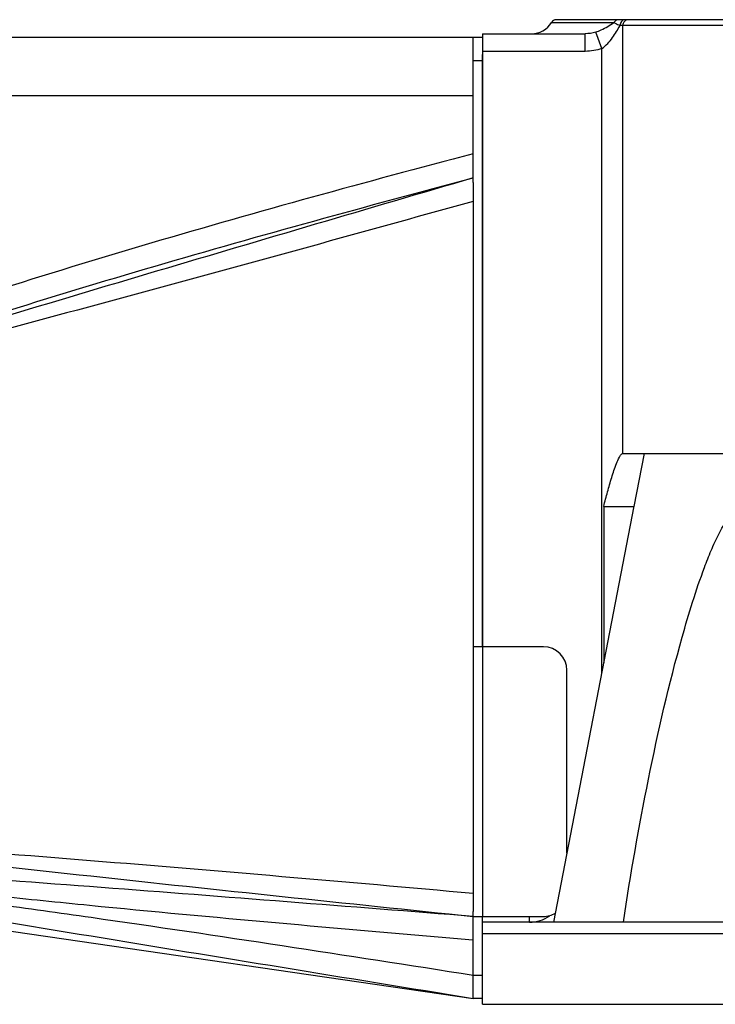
# Model space of a CAD drawing. Header units: millimetres. Extents: x 12 to 2508, y 25 to 1770.
# Tile 20 of 52: x 1839 to 1898, y 366 to 450. Entities that reach past the tile are written whole.
import ezdxf

# ---------------------------------------------------------------- set-up
doc = ezdxf.new("R2010")
doc.units = ezdxf.units.MM
for name, color, linetype in [('COVER_J_ABL45', 7, 'Continuous'), ('COVER_J_PBL49', 7, 'Continuous'), ('FLANGE_B_PBL47', 7, 'Continuous'), ('PLATE_J_PBL48', 7, 'Continuous'), ('오른쪽_7_VBL10', 7, 'Continuous')]:
    doc.layers.add(name, color=color, linetype=linetype)

# ---------------------------------------------------------------- blocks, each defined once
blk = doc.blocks.new('PLATE_J_PBL48', base_point=(2647.656, 684.096))
at = {"layer": 'PLATE_J_PBL48', "color": 7}
for p, q in [((2643.656, 725.096), (2644.456, 725.096)), ((2643.656, 712.702), (2643.656, 725.096)), ((2644.456, 673.096), (2644.456, 723.615)), ((2649.656, 673.096), (2643.656, 673.096)), ((2651.656, 655.497), (2651.656, 671.096)), ((2643.656, 643.096), (2643.656, 650.509)), ((2643.656, 650.096), (2649.656, 650.096)), ((2644.456, 649.596), (2644.456, 650.096)), ((2644.456, 643.096), (2643.656, 643.096))]:
    blk.add_line(p, q, dxfattribs=at)
at = {"layer": 'PLATE_J_PBL48', "color": 2}
for p, q in [((2644.456, 723.096), (2643.656, 723.096)), ((2644.456, 673.096), (2644.456, 650.096)), ((2643.656, 645.096), (2644.456, 645.096))]:
    blk.add_line(p, q, dxfattribs=at)
at = {"layer": 'PLATE_J_PBL48', "color": 7}
for centre, start, end in [((2649.656, 671.096), 0, 90), ((2649.656, 652.096), 270, 300.45404)]:
    blk.add_arc(centre, 2, start, end, dxfattribs=at)
blk = doc.blocks.new('COVER_J_PBL49', base_point=(2610.056, 684.096))
at = {"layer": 'COVER_J_PBL49', "color": 7}
for p, q in [((2577.456, 725.096), (2643.656, 725.096)), ((2576.456, 653.596), (2576.456, 724.096)), ((2643.656, 712.702), (2643.656, 650.509)), ((2578.456, 692.409), (2578.456, 694.053)), ((2578.456, 652.596), (2578.456, 692.41)), ((2577.456, 652.596), (2578.456, 652.596)), ((2578.456, 652.596), (2643.656, 643.096))]:
    blk.add_line(p, q, dxfattribs=at)
at = {"layer": 'COVER_J_PBL49', "color": 2}
for p, q in [((2577.456, 725.096), (2577.456, 652.596)), ((2643.656, 720.096), (2576.456, 720.096)), ((2583.65, 694.764), (2583.034, 696.085)), ((2576.456, 694.053), (2578.456, 694.053)), ((2578.456, 692.41), (2577.456, 692.41)), ((2579.466, 654.688), (2578.456, 654.732)), ((2580.264, 654.643), (2578.456, 654.732)), ((2580.264, 654.651), (2579.466, 654.688)), ((2643.635, 648.106), (2643.656, 648.104))]:
    blk.add_line(p, q, dxfattribs=at)
at = {"layer": 'COVER_J_PBL49', "color": 7}
for centre, start, end in [((2577.456, 724.096), 90, 180), ((2577.456, 653.596), 180, 270)]:
    blk.add_arc(centre, 1, start, end, dxfattribs=at)
at = {"layer": 'COVER_J_PBL49', "color": 2}
for centre, radius, start, end in [((2132.901, 523.829), 488.659, 20.75472, 20.96525), ((2525.926, 818.59), 135.162, 292.86982, 294.99324), ((2519.872, 828.431), 148.101, 293.30126, 295.50785), ((2559.547, 467.815), 187.872, 83.91158, 84.22363), ((2556.726, 441.317), 214.519, 83.70063, 83.91302)]:
    blk.add_arc(centre, radius, start, end, dxfattribs=at)
for points, knots in [([(2643.656, 715.166), (2634.487, 712.733), (2620.76, 708.981), (2602.616, 703.442), (2593.64, 700.362), (2589.21, 698.672)], [0, 0, 0, 0, 0.500033, 0.750041, 1, 1, 1, 1]), ([(2643.656, 713.096), (2634.679, 710.463), (2616.717, 705.183), (2598.784, 699.797), (2589.846, 696.993)], [0, 0, 0, 0, 0.49967, 1, 1, 1, 1]), ([(2589.847, 696.993), (2594.23, 698.594), (2603.099, 701.558), (2621.026, 706.977), (2634.59, 710.688), (2643.656, 713.096)], [0, 0, 0, 0, 0.249193, 0.499143, 1, 1, 1, 1]), ([(2643.656, 711.099), (2633.664, 708.309), (2618.666, 704.18), (2598.646, 698.802), (2588.642, 696.125), (2583.65, 694.764)], [0, 0, 0, 0, 0.500412, 0.750403, 1, 1, 1, 1]), ([(2583.65, 694.764), (2584.161, 694.96), (2586.215, 695.733), (2588.286, 696.461), (2589.846, 696.993)], [0, 0, 0, 0, 0.249373, 1, 1, 1, 1]), ([(2577.456, 692.41), (2577.209, 692.41), (2576.833, 692.312), (2576.513, 691.977), (2576.456, 691.771), (2576.456, 691.678)], [0, 0, 0, 0, 0.547237, 0.794017, 1, 1, 1, 1]), ([(2578.456, 657.483), (2583.88, 656.725), (2594.743, 655.357), (2616.481, 652.922), (2632.789, 651.226), (2643.656, 650.096)], [0, 0, 0, 0, 0.250415, 0.500515, 1, 1, 1, 1]), ([(2643.656, 650.096), (2633.082, 650.921), (2617.229, 652.169), (2596.103, 653.753), (2585.542, 654.404), (2580.264, 654.651)], [0, 0, 0, 0, 0.500613, 0.750582, 1, 1, 1, 1]), ([(2580.264, 654.541), (2582.908, 654.249), (2588.182, 653.579), (2596.092, 652.611), (2604.007, 651.745), (2614.565, 650.681), (2627.774, 649.465), (2638.347, 648.552), (2643.635, 648.106)], [0, 0, 0, 0, 0.125281, 0.250347, 0.375303, 0.500232, 0.750098, 1, 1, 1, 1]), ([(2578.456, 654.106), (2581.157, 653.731), (2586.594, 653.135), (2594.756, 652.22), (2602.921, 651.162), (2613.8, 649.648), (2627.378, 647.623), (2638.231, 645.941), (2643.656, 645.091)], [0, 0, 0, 0, 0.12429, 0.24922, 0.374337, 0.499487, 0.749767, 1, 1, 1, 1]), ([(2578.456, 654.106), (2583.878, 653.04), (2594.748, 651.121), (2616.493, 647.522), (2632.794, 644.87), (2643.656, 643.096)], [0, 0, 0, 0, 0.250708, 0.500716, 1, 1, 1, 1])]:
    blk.add_open_spline(points, degree=3, knots=knots, dxfattribs=at)
blk.add_open_spline([(2589.21, 698.672), (2587.125, 697.876), (2585.056, 697.029), (2583.034, 696.085)], degree=3, dxfattribs=at)
at = {"layer": 'COVER_J_PBL49', "color": 7}
blk.add_open_spline([(2578.456, 657.483), (2583.874, 657.012), (2594.732, 656.161), (2616.474, 654.462), (2632.783, 653.058), (2643.656, 652.075)], degree=3, knots=[0, 0, 0, 0, 0.249401, 0.499405, 1, 1, 1, 1], dxfattribs=at)
blk = doc.blocks.new('COVER_J_ABL45', base_point=(2598.656, 684.096))
at = {"layer": 'COVER_J_PBL49'}
blk.add_blockref('COVER_J_PBL49', (2610.056, 684.096), dxfattribs=at)
at = {"layer": 'PLATE_J_PBL48'}
blk.add_blockref('PLATE_J_PBL48', (2647.656, 684.096), dxfattribs=at)
blk = doc.blocks.new('FLANGE_B_PBL47', base_point=(2713.706, 684.996))
at = {"layer": 'FLANGE_B_PBL47', "color": 2}
for p, q in [((2650.331, 726.356), (2655.66, 726.356)), ((2766.456, 726.096), (2656.193, 726.096)), ((2656.419, 689.596), (2656.419, 726.096)), ((2653.22, 723.896), (2653.22, 725.396)), ((2654.625, 724.145), (2654.115, 725.538)), ((2654.625, 670.906), (2654.625, 724.145)), ((2653.22, 723.896), (2644.456, 723.896)), ((2658.226, 689.596), (2657.355, 685.077)), ((2782.956, 648.596), (2644.456, 648.596))]:
    blk.add_line(p, q, dxfattribs=at)
at = {"layer": 'FLANGE_B_PBL47', "color": 7}
for p, q in [((2765.956, 726.596), (2650.758, 726.596)), ((2644.456, 725.396), (2653.22, 725.396)), ((2644.456, 725.396), (2644.456, 673.096)), ((2656.419, 689.596), (2766.456, 689.596)), ((2657.36, 685.098), (2650.518, 649.596)), ((2654.786, 685.075), (2657.36, 685.075)), ((2654.786, 685.075), (2654.786, 671.742)), ((2781.956, 649.596), (2644.456, 649.596)), ((2644.456, 642.596), (2644.456, 649.596)), ((2648.456, 649.596), (2648.456, 650.096)), ((2644.456, 642.596), (2782.956, 642.596))]:
    blk.add_line(p, q, dxfattribs=at)
for centre, radius, start, end in [((2648.623, 727.396), 2, 270, 328.66775), ((2650.758, 726.096), 0.5, 90, 148.66775), ((2648.456, 652.596), 3, 270, 305.22684)]:
    blk.add_arc(centre, radius, start, end, dxfattribs=at)
at = {"layer": 'FLANGE_B_PBL47', "color": 2}
for points, knots in [([(2654.115, 725.538), (2654.27, 725.589), (2654.814, 725.807), (2655.312, 726.12), (2655.66, 726.356)], [0, 0, 0, 0, 0.280079, 1, 1, 1, 1]), ([(2654.625, 724.145), (2654.99, 724.379), (2655.573, 725.02), (2655.975, 725.754), (2656.193, 726.096)], [0, 0, 0, 0, 0.517114, 1, 1, 1, 1]), ([(2655.66, 726.356), (2655.693, 726.337), (2655.862, 726.234), (2656.05, 726.166), (2656.193, 726.096)], [0, 0, 0, 0, 0.193539, 1, 1, 1, 1]), ([(2656.585, 726.596), (2656.48, 726.596), (2656.254, 726.46), (2656.193, 726.22), (2656.193, 726.096)], [0, 0, 0, 0, 0.457361, 1, 1, 1, 1]), ([(2656.868, 726.596), (2656.751, 726.596), (2656.503, 726.476), (2656.419, 726.222), (2656.419, 726.096)], [0, 0, 0, 0, 0.480867, 1, 1, 1, 1])]:
    blk.add_open_spline(points, degree=3, knots=knots, dxfattribs=at)
for points in [[(2656.048, 726.596), (2655.896, 726.596), (2655.734, 726.489), (2655.66, 726.356)], [(2654.115, 725.538), (2653.828, 725.444), (2653.522, 725.396), (2653.22, 725.396)], [(2654.625, 724.145), (2654.178, 723.981), (2653.695, 723.896), (2653.22, 723.896)]]:
    blk.add_open_spline(points, degree=3, dxfattribs=at)
at = {"layer": 'FLANGE_B_PBL47', "color": 7}
for points, knots in [([(2654.786, 685.075), (2654.89, 685.489), (2655.107, 686.314), (2655.401, 687.335), (2655.661, 688.139), (2655.869, 688.717), (2656.069, 689.18), (2656.237, 689.468), (2656.357, 689.596), (2656.419, 689.596)], [0, 0, 0, 0, 0.263721, 0.526347, 0.656545, 0.784801, 0.90743, 0.961903, 1, 1, 1, 1]), ([(2656.473, 649.596), (2657.074, 653.679), (2658.508, 661.839), (2660.587, 670.938), (2662.353, 676.921), (2663.184, 679.385), (2663.944, 681.313), (2664.474, 682.485), (2664.954, 683.383), (2665.347, 684.018), (2665.787, 684.58), (2666.273, 685.026), (2666.911, 685.168), (2667.407, 684.785), (2667.713, 684.26), (2667.953, 683.649), (2668.137, 682.993), (2668.335, 682.073), (2668.509, 680.887), (2668.646, 679.437), (2668.76, 677.468), (2668.786, 675.981), (2668.786, 674.987)], [0, 0, 0, 0, 0.256761, 0.515331, 0.580121, 0.644819, 0.677043, 0.70903, 0.724836, 0.740379, 0.755395, 0.769211, 0.780906, 0.792368, 0.805132, 0.818799, 0.833001, 0.847544, 0.877267, 0.90753, 0.938135, 1, 1, 1, 1])]:
    blk.add_open_spline(points, degree=3, knots=knots, dxfattribs=at)
blk = doc.blocks.new('오른쪽_7_VBL10', base_point=(2664.306, 682.817))
at = {"layer": 'COVER_J_ABL45'}
blk.add_blockref('COVER_J_ABL45', (2598.656, 684.096), dxfattribs=at)
at = {"layer": 'FLANGE_B_PBL47'}
blk.add_blockref('FLANGE_B_PBL47', (2713.706, 684.996), dxfattribs=at)

msp = doc.modelspace()

# ---------------------------------------------------------------- block references
at = {"layer": '오른쪽_7_VBL10'}
msp.add_blockref('오른쪽_7_VBL10', (1897.85, 406.668), dxfattribs=at)

doc.saveas('drawing.dxf')
